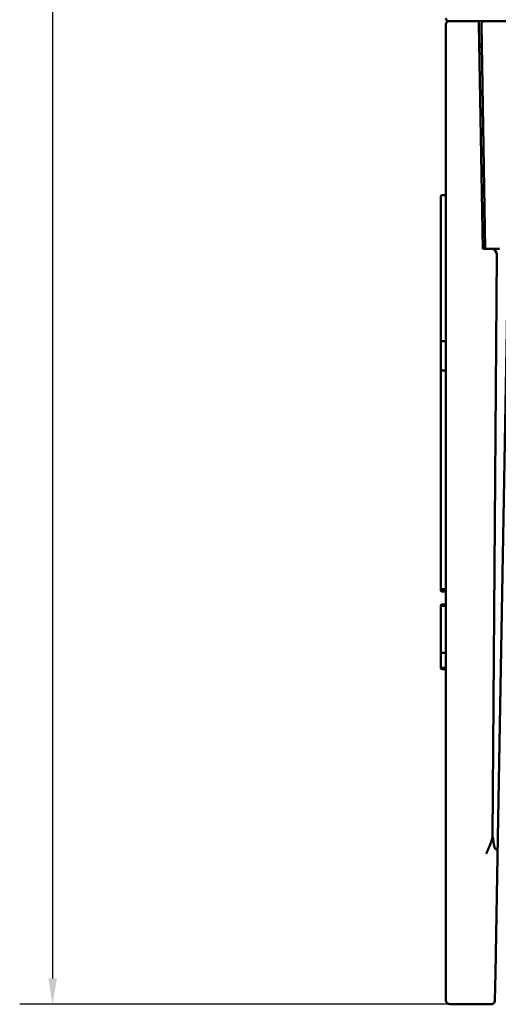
# Paper-space layout 'Sheet_1' of a CAD drawing. Header units: millimetres. Extents: x 0.8 to 58.3, y 0.8 to 58.3.
# Tile 31 of 128: x 43.6 to 45.4, y 28.4 to 32.1. Entities that reach past the tile are written whole.
import ezdxf

# ---------------------------------------------------------------- set-up
doc = ezdxf.new("R2010")
doc.units = ezdxf.units.MM
doc.layers.add('Dimension (ISO)', color=7, linetype='Continuous', lineweight=25)
doc.layers.add('Visible (ISO)', color=7, linetype='Continuous', lineweight=50)
doc.styles.add('Note Text (ANSI)', font='tahoma.ttf')
doc.dimstyles.new('Default (ISO)', dxfattribs={"dimtxt": 0.511811, "dimasz": 0.098425, "dimexe": 0.125, "dimexo": 0, "dimgap": 0.03, "dimtad": 1, "dimlfac": 25.4, "dimrnd": 1e-08, "dimzin": 0, "dimdsep": 46, "dimtxsty": 'Note Text (ANSI)', "dimcen": 0.09, "dimdle": 0.393701, "dimclrd": 256, "dimclre": 256, "dimclrt": 256, "dimazin": 0, "dimtfac": 0.269631, "dimtmove": 0, "dimatfit": 3, "dimfxl": 1, "dimtolj": 1, "dimtzin": 0, "dimlwd": -1, "dimlwe": -1, "dimarcsym": 0})

# ---------------------------------------------------------------- blocks, each defined once
blk = doc.blocks.new('*D8')
at = {"layer": 'Defpoints', "color": 0, "transparency": 16777216}
for p in [(45.2727, 32.6811), (43.6979, 28.3504), (45.2097, 28.3504)]:
    blk.add_point(p, dxfattribs=at)
at = {"layer": 'Dimension (ISO)', "transparency": 16777216}
for p, q in [((51.3097, 33.7041), (43.6979, 33.7041)), ((43.6979, 33.7041), (43.6979, 32.6811)), ((45.2727, 32.6811), (43.5729, 32.6811)), ((43.6979, 32.5827), (43.6979, 28.4489)), ((45.2097, 28.3504), (43.5729, 28.3504))]:
    blk.add_line(p, q, dxfattribs=at)
for points in [[(43.6815, 32.5827), (43.7143, 32.5827), (43.6979, 32.6811)], [(43.6815, 28.4489), (43.7143, 28.4489), (43.6979, 28.3504)]]:
    blk.add_solid(points, dxfattribs=at)
at = {"layer": 'Dimension (ISO)', "transparency": 16777216, "insert": (43.8263, 34.4037), "char_height": 0.511811, "attachment_point": 1, "style": 'Note Text (ANSI)'}
blk.add_mtext('\\A1;110.00 mm [110.000 in]', dxfattribs=at)

psp = doc.layouts.new('Sheet_1')

# ---------------------------------------------------------------- linework, layer by layer
at = {"layer": 'Visible (ISO)'}
for p, q in [((45.19394, 28.95755), (45.19394, 32.07877)), ((45.31858, 32.09059), (45.27268, 32.09059)), ((45.31878, 32.07894), (45.31858, 32.09059)), ((45.31858, 32.09059), (45.34132, 32.09059)), ((45.3337, 31.22444), (45.31878, 32.07894)), ((45.34354, 31.22444), (45.32863, 32.07857)), ((45.34241, 32.09059), (48.14227, 32.09059)), ((45.32994, 32.00397), (45.32009, 32.00397)), ((45.33014, 31.99216), (45.3203, 31.99216)), ((45.17425, 31.42482), (45.17425, 30.86972)), ((45.19, 31.42876), (45.17819, 31.42876)), ((45.33997, 31.42917), (45.33013, 31.42917)), ((45.36504, 31.22444), (45.3337, 31.22444)), ((45.35733, 31.22444), (45.36271, 31.22444)), ((45.36507, 31.22444), (45.36504, 31.22444)), ((45.39793, 31.22444), (45.36507, 31.22444)), ((45.38691, 31.20476), (45.37144, 28.98906)), ((45.42981, 31.20442), (45.38981, 28.91306)), ((45.17425, 30.86972), (45.17425, 30.76539)), ((45.19, 30.87366), (45.17819, 30.87366)), ((45.17425, 30.76539), (45.17425, 30.75752)), ((45.17425, 30.75752), (45.17425, 29.9335)), ((45.17819, 30.76145), (45.19, 30.76145)), ((45.17425, 29.9335), (45.17425, 29.92526)), ((45.17819, 29.92956), (45.19, 29.92956)), ((45.19, 29.92131), (45.17819, 29.92131)), ((45.17425, 29.86724), (45.17425, 29.8667)), ((45.17425, 29.8667), (45.17425, 29.86646)), ((45.17425, 29.86646), (45.17425, 29.86263)), ((45.17425, 29.86263), (45.17425, 29.69216)), ((45.19, 29.87124), (45.17819, 29.87124)), ((45.19, 29.87064), (45.17819, 29.87064)), ((45.19, 29.87046), (45.17819, 29.87046)), ((45.19, 29.86657), (45.17819, 29.86657)), ((45.17425, 29.69216), (45.17425, 29.68429)), ((45.17425, 29.68429), (45.17425, 29.63389)), ((45.19, 29.68822), (45.17819, 29.68822)), ((45.17425, 29.63389), (45.17425, 29.62989)), ((45.17819, 29.62996), (45.19, 29.62996)), ((45.19, 29.62598), (45.17819, 29.62598)), ((45.19394, 28.95755), (45.19394, 28.93649)), ((45.19394, 28.36618), (45.19394, 28.93649)), ((45.38821, 28.94098), (45.38204, 28.94098)), ((45.38204, 28.46757), (45.38981, 28.91306)), ((45.38204, 28.46757), (45.38026, 28.3659)), ((45.27268, 28.35043), (45.20968, 28.35043)), ((45.27268, 28.35043), (45.34692, 28.35043)), ((45.36452, 28.35043), (45.34692, 28.35043))]:
    psp.add_line(p, q, dxfattribs=at)
for centre, radius, start, end in [((45.20575, 32.1024), 0.01181, 180, 270), ((45.20575, 32.07877), 0.01181, 90, 180), ((45.34044, 32.07877), 0.01181, 90, 181), ((45.19, 31.4327), 0.00394, 270, 0), ((45.17819, 31.42482), 0.00394, 90, 180), ((45.17819, 30.86972), 0.00394, 90, 180), ((45.19, 30.87759), 0.00394, 270, 0), ((45.17819, 30.76539), 0.00394, 180, 270), ((45.19, 30.75752), 0.00394, 0, 90), ((45.17819, 29.9335), 0.00394, 180, 270), ((45.19, 29.92563), 0.00394, 0, 90), ((45.17819, 29.86263), 0.00394, 90, 180), ((45.19, 29.87051), 0.00394, 270, 0), ((45.17819, 29.68429), 0.00394, 90, 180), ((45.19, 29.69216), 0.00394, 270, 0), ((45.17819, 29.63389), 0.00394, 180, 270), ((45.19, 29.62602), 0.00394, 0, 90), ((45.20968, 28.36618), 0.01575, 180, 270)]:
    psp.add_arc(centre, radius, start, end, dxfattribs=at)
for centre, major_axis, ratio, start_param, end_param in [((45.3649, 31.20476), (0.022, 0.00061), 0.894253, 6.2519963, 7.8227926), ((45.34692, 29.16195), (0, -0.22097), 0.1781725, 0.4026851, 0.6722715), ((45.34692, 29.47065), (0.03516, -0.52967), 0.0334592, 5.8515896, 6.2809645), ((45.37391, 28.36528), (0.00094, 0.00995), 0.6315191, 4.7229688, 4.8341977)]:
    psp.add_ellipse(centre, major_axis=major_axis, ratio=ratio, start_param=start_param, end_param=end_param, dxfattribs=at)
for points, knots in [([(45.27268, 32.09059), (45.27102, 32.09059), (45.26939, 32.09059), (45.26612, 32.09059), (45.26449, 32.09059), (45.26145, 32.09059), (45.26004, 32.09059), (45.25663, 32.09059), (45.25466, 32.09059), (45.25085, 32.09059), (45.249, 32.09059), (45.24701, 32.09059), (45.24678, 32.09059), (45.24491, 32.09059), (45.24334, 32.09059), (45.24027, 32.09059), (45.23878, 32.09059), (45.23709, 32.09059), (45.23681, 32.09059), (45.23524, 32.09059), (45.23401, 32.09059), (45.23162, 32.09059), (45.23046, 32.09059), (45.22906, 32.09059), (45.22877, 32.09059), (45.22742, 32.09059), (45.22641, 32.09059), (45.22445, 32.09059), (45.2235, 32.09059), (45.22241, 32.09059), (45.22222, 32.09059), (45.22107, 32.09059), (45.22016, 32.09059), (45.21842, 32.09059), (45.21759, 32.09059), (45.21601, 32.09059), (45.21526, 32.09059), (45.21388, 32.09059), (45.21324, 32.09059), (45.21259, 32.09059), (45.21256, 32.09059), (45.21191, 32.09059), (45.21134, 32.09059), (45.21027, 32.09059), (45.20978, 32.09059), (45.20925, 32.09059), (45.20918, 32.09059), (45.2087, 32.09059), (45.20833, 32.09059), (45.20765, 32.09059), (45.20735, 32.09059), (45.20695, 32.09059), (45.20682, 32.09059), (45.20645, 32.09059), (45.20624, 32.09059), (45.20592, 32.09059), (45.20582, 32.09059), (45.20576, 32.09059), (45.20575, 32.09059), (45.20575, 32.09059)], [0.00000002, 0.00000002, 0.00000002, 0.00000002, 0.0333011, 0.0333011, 0.0684028, 0.0684028, 0.1, 0.1, 0.14672276, 0.14672276, 0.19391751, 0.19391751, 0.2, 0.2, 0.24453879, 0.24453879, 0.29076198, 0.29076198, 0.3, 0.3, 0.34301414, 0.34301414, 0.38787098, 0.38787098, 0.4, 0.4, 0.44447402, 0.44447402, 0.49034916, 0.49034916, 0.5, 0.5, 0.55, 0.55, 0.6, 0.6, 0.65, 0.65, 0.69716036, 0.69716036, 0.7, 0.7, 0.74724704, 0.74724704, 0.79310645, 0.79310645, 0.8, 0.8, 0.84116017, 0.84116017, 0.88072414, 0.88072414, 0.9, 0.9, 0.94335066, 0.94335066, 0.98477262, 0.98477262, 1, 1, 1, 1]), ([(45.34132, 32.09059), (45.34133, 32.09059), (45.34133, 32.09059), (45.34144, 32.09059), (45.34154, 32.09059), (45.34177, 32.09059), (45.34189, 32.09059), (45.34212, 32.09059), (45.34224, 32.09059), (45.34237, 32.09059), (45.34239, 32.09059), (45.34241, 32.09059)], [0.66130571, 0.66130571, 0.66130571, 0.66130571, 0.66666667, 0.66666667, 0.77999197, 0.77999197, 0.88999598, 0.88999598, 0.98546955, 0.98546955, 1, 1, 1, 1]), ([(45.17819, 29.92133), (45.17778, 29.92133), (45.17736, 29.9214), (45.17657, 29.92166), (45.17618, 29.92186), (45.17549, 29.92237), (45.17518, 29.92269), (45.1747, 29.9234), (45.17452, 29.92379), (45.17436, 29.92436), (45.17432, 29.92453), (45.17426, 29.92489), (45.17425, 29.92508), (45.17425, 29.92526)], [0, 0, 0, 0, 0.003132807, 0.003132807, 0.006360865, 0.006360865, 0.009689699, 0.009689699, 0.012850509, 0.012850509, 0.014221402, 0.014221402, 0.015619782, 0.015619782, 0.015619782, 0.015619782]), ([(45.19394, 29.91737), (45.19394, 29.91751), (45.19393, 29.91765), (45.1939, 29.91793), (45.19387, 29.91807), (45.19375, 29.91861), (45.1936, 29.91901), (45.19318, 29.91973), (45.19291, 29.92005), (45.19228, 29.9206), (45.19192, 29.92082), (45.19105, 29.92119), (45.19052, 29.9213), (45.19, 29.9213)], [0, 0, 0, 0, 0.001078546, 0.001078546, 0.002144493, 0.002144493, 0.005307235, 0.005307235, 0.008472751, 0.008472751, 0.01163345, 0.01163345, 0.015620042, 0.015620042, 0.015620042, 0.015620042]), ([(45.17425, 29.86724), (45.17425, 29.86738), (45.17426, 29.86752), (45.17429, 29.86779), (45.17431, 29.86793), (45.17443, 29.86847), (45.17459, 29.86886), (45.17501, 29.86958), (45.17528, 29.86991), (45.17591, 29.87045), (45.17627, 29.87068), (45.17713, 29.87104), (45.17767, 29.87115), (45.17819, 29.87115)], [0, 0, 0, 0, 0.001062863, 0.001062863, 0.002113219, 0.002113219, 0.005275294, 0.005275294, 0.008441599, 0.008441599, 0.011603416, 0.011603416, 0.015587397, 0.015587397, 0.015587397, 0.015587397]), ([(45.17425, 29.8667), (45.17425, 29.86684), (45.17426, 29.86698), (45.17429, 29.86726), (45.17431, 29.8674), (45.17443, 29.86795), (45.17459, 29.86834), (45.17501, 29.86906), (45.17528, 29.86939), (45.17591, 29.86993), (45.17627, 29.87015), (45.17713, 29.87052), (45.17766, 29.87064), (45.17819, 29.87064)], [0, 0, 0, 0, 0.001082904, 0.001082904, 0.002153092, 0.002153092, 0.005315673, 0.005315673, 0.008481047, 0.008481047, 0.011641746, 0.011641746, 0.015628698, 0.015628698, 0.015628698, 0.015628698]), ([(45.17425, 29.86646), (45.17425, 29.8666), (45.17426, 29.86674), (45.17429, 29.86702), (45.17431, 29.86716), (45.17443, 29.8677), (45.17459, 29.86809), (45.17501, 29.86881), (45.17528, 29.86914), (45.17591, 29.86968), (45.17627, 29.8699), (45.17713, 29.87027), (45.17767, 29.87038), (45.17819, 29.87038)], [0, 0, 0, 0, 0.001063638, 0.001063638, 0.00211475, 0.00211475, 0.005276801, 0.005276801, 0.008443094, 0.008443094, 0.011604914, 0.011604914, 0.015588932, 0.015588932, 0.015588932, 0.015588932]), ([(45.19, 29.87115), (45.19043, 29.87115), (45.19086, 29.87122), (45.19168, 29.87149), (45.19207, 29.8717), (45.19274, 29.87221), (45.19303, 29.87252), (45.1935, 29.87321), (45.19368, 29.87359), (45.19384, 29.87415), (45.19387, 29.87433), (45.19392, 29.87468), (45.19394, 29.87486), (45.19394, 29.87504)], [0, 0, 0, 0, 0.00327427, 0.00327427, 0.006528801, 0.006528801, 0.009727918, 0.009727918, 0.012839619, 0.012839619, 0.014195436, 0.014195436, 0.015577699, 0.015577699, 0.015577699, 0.015577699]), ([(45.19, 29.87063), (45.19042, 29.87063), (45.19085, 29.8707), (45.19165, 29.87097), (45.19203, 29.87116), (45.19268, 29.87166), (45.19297, 29.87197), (45.19344, 29.87265), (45.19364, 29.87304), (45.19382, 29.87362), (45.19386, 29.87381), (45.19392, 29.87419), (45.19394, 29.87438), (45.19394, 29.87457)], [0, 0, 0, 0, 0.003234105, 0.003234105, 0.006405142, 0.006405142, 0.00949724, 0.00949724, 0.012735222, 0.012735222, 0.014179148, 0.014179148, 0.015655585, 0.015655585, 0.015655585, 0.015655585]), ([(45.19, 29.87044), (45.19041, 29.87044), (45.19083, 29.87051), (45.19162, 29.87076), (45.192, 29.87096), (45.19268, 29.87145), (45.19299, 29.87177), (45.19346, 29.87246), (45.19364, 29.87283), (45.19382, 29.8734), (45.19386, 29.87359), (45.19392, 29.87397), (45.19394, 29.87416), (45.19394, 29.87436)], [0, 0, 0, 0, 0.003146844, 0.003146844, 0.006319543, 0.006319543, 0.009583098, 0.009583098, 0.01267205, 0.01267205, 0.014123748, 0.014123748, 0.015607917, 0.015607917, 0.015607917, 0.015607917]), ([(45.17819, 29.62595), (45.17777, 29.62595), (45.17735, 29.62602), (45.17655, 29.62628), (45.17616, 29.62649), (45.17548, 29.627), (45.17518, 29.62732), (45.1747, 29.62802), (45.17452, 29.62842), (45.17435, 29.62899), (45.17432, 29.62917), (45.17426, 29.62953), (45.17425, 29.62971), (45.17425, 29.62989)], [0, 0, 0, 0, 0.003186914, 0.003186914, 0.006425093, 0.006425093, 0.009687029, 0.009687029, 0.01290432, 0.01290432, 0.014269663, 0.014269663, 0.015661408, 0.015661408, 0.015661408, 0.015661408]), ([(45.19394, 29.62201), (45.19394, 29.62215), (45.19393, 29.6223), (45.1939, 29.62258), (45.19387, 29.62272), (45.19378, 29.62312), (45.1937, 29.62337), (45.19342, 29.624), (45.19318, 29.62436), (45.19263, 29.62498), (45.1923, 29.62524), (45.19157, 29.62565), (45.19118, 29.6258), (45.19052, 29.62593), (45.19026, 29.62596), (45.19, 29.62596)], [0, 0, 0, 0, 0.001082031, 0.001082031, 0.002151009, 0.002151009, 0.00420658, 0.00420658, 0.007369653, 0.007369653, 0.01053696, 0.01053696, 0.013700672, 0.013700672, 0.015663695, 0.015663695, 0.015663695, 0.015663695]), ([(45.36235, 28.95865), (45.36108, 28.95563), (45.35981, 28.95263), (45.35853, 28.94966), (45.35724, 28.94669), (45.35595, 28.94374), (45.35466, 28.94082), (45.35337, 28.93789), (45.35208, 28.93499), (45.35078, 28.93211), (45.34949, 28.92923), (45.3482, 28.92638), (45.34692, 28.92354)], [0, 0, 0, 0, 0.25, 0.25, 0.25, 0.5, 0.5, 0.5, 0.75, 0.75, 0.75, 1, 1, 1, 1]), ([(45.38981, 28.91306), (45.38984, 28.91458), (45.38986, 28.91604), (45.38987, 28.91745), (45.38989, 28.91885), (45.3899, 28.9202), (45.3899, 28.9215), (45.3899, 28.9228), (45.3899, 28.92405), (45.38989, 28.92525), (45.38988, 28.92645), (45.38986, 28.9276), (45.38984, 28.9287), (45.38982, 28.92981), (45.38978, 28.93087), (45.38974, 28.93188), (45.38971, 28.93283), (45.38966, 28.93375), (45.3896, 28.93461), (45.38954, 28.93559), (45.38946, 28.93651), (45.38936, 28.9374), (45.38932, 28.93782), (45.38927, 28.93823), (45.38921, 28.93861), (45.38915, 28.93896), (45.38909, 28.93929), (45.38901, 28.93957), (45.38889, 28.94001), (45.38872, 28.94036), (45.38853, 28.94063), (45.38843, 28.94077), (45.38833, 28.94088), (45.38821, 28.94098)], [0, 0, 0, 0, 0.11111111, 0.11111111, 0.11111111, 0.22222222, 0.22222222, 0.22222222, 0.33333333, 0.33333333, 0.33333333, 0.44444444, 0.44444444, 0.44444444, 0.55555556, 0.55555556, 0.55555556, 0.65992289, 0.65992289, 0.65992289, 0.77777778, 0.77777778, 0.77777778, 0.83333333, 0.83333333, 0.83333333, 0.88372365, 0.88372365, 0.88372365, 0.96099075, 0.96099075, 0.96099075, 0.99999949, 0.99999949, 0.99999949, 0.99999949]), ([(45.36452, 28.35043), (45.36451, 28.35043), (45.36451, 28.35043), (45.36452, 28.35043), (45.36452, 28.35043), (45.36452, 28.35043), (45.36452, 28.35043), (45.36454, 28.35043), (45.36456, 28.35043), (45.36459, 28.35043), (45.36461, 28.35043), (45.36588, 28.35044), (45.3678, 28.35059), (45.37184, 28.3521), (45.37353, 28.35312), (45.37648, 28.35575), (45.37772, 28.35736), (45.37949, 28.36092), (45.38003, 28.36283), (45.3802, 28.36479)], [-0.065537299, -0.065537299, -0.065537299, -0.065537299, -0.065511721, -0.065511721, -0.065496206, -0.065496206, -0.065478, -0.065478, -0.065173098, -0.065173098, -0.064890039, -0.064890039, -0.045940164, -0.045940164, -0.030481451, -0.030481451, -0.015025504, -0.015025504, 0, 0, 0, 0])]:
    psp.add_open_spline(points, degree=3, knots=knots, dxfattribs=at)
psp.add_open_spline([(45.19, 29.87064), (45.19, 29.87064), (45.19, 29.87064), (45.19, 29.87064)], degree=3, dxfattribs=at)

# ---------------------------------------------------------------- dimensions: what is measured, and where the dimension line sits
at = {"layer": 'Dimension (ISO)'}
dim = psp.add_linear_dim(base=(43.69787, 28.35043), p1=(45.27268, 32.68114), p2=(45.20968, 28.35043), angle=90, text='<> mm [110.000 in]', dimstyle='Default (ISO)', override={"dimgap": 0.03, "dimtih": 1, "dimtoh": 1, "dimdec": 2, "dimlfac": 25.4, "dimpost": '', "dimtol": 0, "dimlim": 0, "dimtp": 0, "dimtm": 0, "dimtdec": 2, "dimtofl": 0, "dimtmove": 1, "dimatfit": 2}, dxfattribs=at)
dim.commit()
dim.dimension.update_dxf_attribs({"geometry": '*D8', "text_midpoint": (43.75352, 33.70414), "dimtype": 160})

doc.saveas('drawing.dxf')
